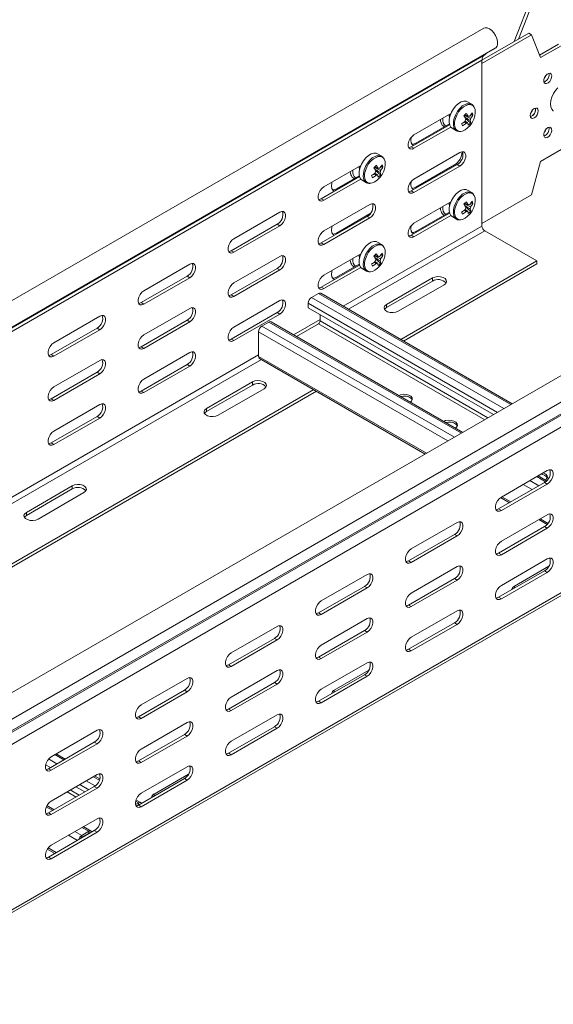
# Model space of a CAD drawing. Header units: millimetres. Extents: x 10 to 1476, y -4445 to -172.
# Tile 2 of 30: x 391 to 600, y -4409 to -4023. Entities that reach past the tile are written whole.
import ezdxf

# ---------------------------------------------------------------- set-up
doc = ezdxf.new("R2010")
doc.units = ezdxf.units.MM

msp = doc.modelspace()

# ---------------------------------------------------------------- linework, layer by layer
at = {"color": 7, "linetype": 'Continuous', "lineweight": 15}
for p, q in [((594.6, -4009.7), (586.57, -4030.41)), ((592.22, -4012.5), (584.9, -4031.38)), ((572.91, -4026.08), (186.12, -4249.37)), ((572.23, -4038.69), (590.62, -4028.07)), ((572.23, -4039.91), (591.68, -4028.68)), ((590.62, -4028.07), (591.68, -4028.68)), ((591.68, -4028.68), (595.22, -4037.67)), ((594.82, -4036.67), (602.29, -4032.36)), ((595.22, -4037.67), (603.35, -4032.97)), ((186.32, -4259.96), (573.11, -4036.67)), ((186.57, -4259.8), (573.35, -4036.51)), ((190.67, -4257.25), (577.46, -4033.96)), ((573.35, -4036.51), (573.11, -4036.67)), ((185.45, -4261.98), (572.23, -4038.69)), ((572.23, -4038.69), (572.23, -4103.8)), ((596.74, -4045.72), (596.68, -4045.77)), ((568.22, -4055.97), (566.57, -4055.02)), ((568.22, -4055.97), (568.12, -4055.92)), ((545.54, -4067.98), (560.01, -4059.63)), ((568.67, -4060.18), (567.83, -4060.13)), ((593.27, -4057.98), (593.2, -4057.48)), ((544.48, -4072.67), (559.51, -4063.99)), ((559.42, -4063.64), (546.25, -4071.24)), ((555.93, -4062.25), (555.7, -4062.11)), ((567.76, -4063.25), (565.88, -4061.67)), ((560.01, -4064.93), (545.54, -4073.28)), ((560.57, -4065.42), (562.22, -4066.37)), ((532.86, -4076.38), (531.22, -4075.43)), ((544.48, -4072.67), (545.54, -4073.28)), ((545.54, -4085.33), (563.57, -4074.92)), ((603.35, -4073.8), (595.22, -4078.49)), ((510.19, -4088.39), (524.65, -4080.04)), ((532.86, -4076.38), (532.77, -4076.33)), ((544.48, -4090.02), (562.51, -4079.61)), ((561.45, -4079.82), (546.25, -4088.59)), ((562.51, -4079.61), (563.57, -4080.23)), ((595.22, -4078.49), (591.68, -4091.56)), ((520.58, -4082.66), (520.34, -4082.52)), ((532.4, -4083.66), (530.53, -4082.08)), ((533.32, -4080.59), (532.47, -4080.54)), ((563.57, -4080.23), (545.54, -4090.63)), ((509.13, -4093.08), (524.16, -4084.4)), ((524.65, -4085.34), (510.19, -4093.69)), ((524.07, -4084.05), (515.14, -4089.2)), ((525.22, -4085.83), (526.86, -4086.78)), ((544.48, -4090.02), (545.54, -4090.63)), ((568.22, -4090.68), (566.57, -4089.73)), ((568.22, -4090.68), (568.12, -4090.63)), ((591.68, -4091.56), (572.23, -4102.78)), ((509.13, -4093.08), (510.19, -4093.69)), ((510.19, -4105.74), (528.22, -4095.33)), ((545.54, -4102.68), (560.01, -4094.33)), ((568.67, -4094.88), (567.83, -4094.83)), ((474.83, -4108.8), (492.86, -4098.39)), ((528.38, -4098.91), (515.14, -4106.55)), ((544.48, -4107.37), (559.51, -4098.7)), ((559.42, -4098.34), (546.25, -4105.95)), ((555.93, -4096.95), (555.7, -4096.82)), ((567.76, -4097.95), (565.88, -4096.38)), ((706.31, -4103.09), (319.52, -4326.37)), ((473.77, -4113.49), (491.8, -4103.08)), ((491.8, -4103.08), (492.86, -4103.69)), ((509.13, -4110.43), (527.16, -4100.02)), ((528.22, -4100.64), (510.19, -4111.05)), ((527.16, -4100.02), (528.22, -4100.64)), ((560.01, -4099.64), (545.54, -4107.99)), ((560.57, -4100.12), (562.22, -4101.07)), ((492.86, -4103.69), (474.83, -4114.1)), ((573.3, -4105.64), (593.8, -4117.48)), ((324.27, -4334.12), (711.06, -4110.83)), ((509.13, -4110.43), (510.19, -4111.05)), ((532.86, -4111.09), (531.22, -4110.14)), ((544.48, -4107.37), (545.54, -4107.99)), ((473.77, -4113.49), (474.83, -4114.1)), ((510.19, -4123.09), (524.65, -4114.74)), ((532.86, -4111.09), (532.77, -4111.04)), ((324.4, -4338.52), (711.19, -4115.24)), ((324.64, -4338.96), (711.43, -4115.67)), ((474.83, -4126.15), (492.86, -4115.74)), ((524.07, -4118.75), (515.14, -4123.91)), ((520.58, -4117.36), (520.34, -4117.23)), ((532.4, -4118.36), (530.53, -4116.79)), ((533.32, -4115.29), (532.47, -4115.24)), ((540.34, -4148.34), (593.8, -4117.48)), ((541.4, -4148.96), (593.8, -4118.7)), ((593.8, -4117.48), (593.8, -4118.7)), ((325.81, -4343.01), (712.6, -4119.72)), ((439.48, -4129.21), (457.51, -4118.8)), ((473.77, -4130.84), (491.8, -4120.43)), ((492.86, -4121.05), (474.83, -4131.46)), ((491.8, -4120.43), (492.86, -4121.05)), ((509.13, -4127.78), (524.16, -4119.11)), ((524.65, -4120.05), (510.19, -4128.4)), ((525.22, -4120.53), (526.86, -4121.48)), ((438.41, -4133.9), (456.45, -4123.49)), ((457.51, -4124.1), (439.48, -4134.51)), ((456.45, -4123.49), (457.51, -4124.1)), ((552.79, -4124.21), (534.76, -4134.62)), ((534.76, -4135.85), (552.79, -4125.44)), ((552.79, -4125.44), (552.79, -4124.21)), ((505.27, -4131.89), (508.03, -4130.3)), ((584.12, -4173.62), (508.93, -4130.21)), ((509.13, -4127.78), (510.19, -4128.4)), ((539.35, -4137.28), (557.39, -4126.87)), ((438.41, -4133.9), (439.48, -4134.51)), ((473.77, -4130.84), (474.83, -4131.46)), ((474.83, -4143.5), (492.86, -4133.09)), ((504, -4135.9), (504, -4134.1)), ((439.48, -4146.56), (457.51, -4136.15)), ((473.77, -4148.19), (491.8, -4137.79)), ((491.8, -4137.79), (492.86, -4138.4)), ((576.74, -4177.89), (504, -4135.9)), ((534.76, -4135.85), (534.76, -4134.62)), ((404.12, -4149.62), (422.15, -4139.21)), ((438.41, -4151.25), (456.45, -4140.84)), ((457.51, -4141.46), (439.48, -4151.87)), ((456.45, -4140.84), (457.51, -4141.46)), ((492.86, -4138.4), (474.83, -4148.81)), ((485.83, -4143.12), (488.58, -4141.53)), ((564.68, -4184.85), (489.48, -4141.44)), ((508.67, -4138.59), (508.67, -4141.07)), ((403.06, -4154.31), (421.09, -4143.9)), ((422.15, -4144.51), (404.12, -4154.92)), ((421.09, -4143.9), (422.15, -4144.51)), ((484.55, -4154.99), (484.55, -4145.32)), ((508.03, -4142.18), (499.39, -4147.16)), ((473.77, -4148.19), (474.83, -4148.81)), ((438.41, -4151.25), (439.48, -4151.87)), ((439.48, -4163.91), (457.51, -4153.5)), ((403.06, -4154.31), (404.12, -4154.92)), ((404.12, -4166.97), (422.15, -4156.56)), ((484.93, -4155.82), (549.95, -4193.35)), ((403.06, -4171.66), (421.09, -4161.25)), ((421.09, -4161.25), (422.15, -4161.87)), ((438.41, -4168.6), (456.45, -4158.2)), ((457.51, -4158.81), (439.48, -4169.22)), ((456.45, -4158.2), (457.51, -4158.81)), ((422.15, -4161.87), (404.12, -4172.28)), ((482.08, -4165.03), (464.05, -4175.44)), ((482.08, -4166.26), (482.08, -4165.03)), ((331.74, -4268.76), (506.16, -4168.07)), ((332.8, -4269.38), (507.22, -4168.69)), ((438.41, -4168.6), (439.48, -4169.22)), ((464.05, -4176.67), (482.08, -4166.26)), ((468.64, -4178.1), (486.67, -4167.69)), ((403.06, -4171.66), (404.12, -4172.28)), ((404.12, -4184.32), (422.15, -4173.91)), ((464.05, -4176.67), (464.05, -4175.44)), ((403.06, -4189.01), (421.09, -4178.61)), ((422.15, -4179.22), (404.12, -4189.63)), ((421.09, -4178.61), (422.15, -4179.22)), ((403.06, -4189.01), (404.12, -4189.63)), ((597.87, -4199.83), (579.84, -4210.24)), ((597.63, -4203.87), (594.25, -4201.92)), ((411.37, -4205.86), (393.34, -4216.26)), ((393.34, -4217.49), (411.37, -4207.08)), ((411.37, -4207.08), (411.37, -4205.86)), ((596.81, -4204.52), (578.78, -4214.93)), ((579.84, -4215.54), (597.87, -4205.13)), ((597.87, -4205.13), (596.81, -4204.52)), ((397.93, -4218.92), (415.96, -4208.51)), ((579.53, -4210.43), (583.05, -4212.46)), ((579.84, -4215.54), (578.78, -4214.93)), ((393.34, -4217.49), (393.34, -4216.26)), ((597.87, -4217.18), (579.84, -4227.59)), ((594.54, -4219.1), (597.84, -4221)), ((562.51, -4220.24), (544.48, -4230.65)), ((596.81, -4221.87), (578.78, -4232.28)), ((579.84, -4232.89), (597.87, -4222.48)), ((597.87, -4222.48), (596.81, -4221.87)), ((325.19, -4409.49), (645.42, -4224.63)), ((561.45, -4224.93), (543.42, -4235.34)), ((544.48, -4235.95), (562.51, -4225.54)), ((562.51, -4225.54), (561.45, -4224.93)), ((579.84, -4232.89), (578.78, -4232.28)), ((597.87, -4234.53), (579.84, -4244.94)), ((544.48, -4235.95), (543.42, -4235.34)), ((562.51, -4237.59), (544.48, -4248)), ((584.96, -4245.25), (598.46, -4237.45)), ((527.16, -4240.65), (509.13, -4251.06)), ((561.45, -4242.28), (543.42, -4252.69)), ((562.51, -4242.89), (561.45, -4242.28)), ((596.81, -4239.22), (578.78, -4249.63)), ((579.84, -4250.25), (597.87, -4239.84)), ((597.87, -4239.84), (596.81, -4239.22)), ((526.1, -4245.34), (508.07, -4255.75)), ((509.13, -4256.36), (527.16, -4245.95)), ((527.16, -4245.95), (526.1, -4245.34)), ((544.48, -4253.3), (562.51, -4242.89)), ((579.84, -4250.25), (578.78, -4249.63)), ((544.48, -4253.3), (543.42, -4252.69)), ((509.13, -4256.36), (508.07, -4255.75)), ((562.51, -4254.94), (544.48, -4265.35)), ((491.8, -4261.06), (473.77, -4271.47)), ((527.16, -4258), (509.13, -4268.41)), ((561.45, -4259.63), (543.42, -4270.04)), ((544.48, -4270.66), (562.51, -4260.25)), ((562.51, -4260.25), (561.45, -4259.63)), ((526.1, -4262.69), (508.07, -4273.1)), ((509.13, -4273.71), (527.16, -4263.31)), ((527.16, -4263.31), (526.1, -4262.69)), ((490.74, -4265.75), (472.71, -4276.16)), ((473.77, -4276.77), (491.8, -4266.36)), ((491.8, -4266.36), (490.74, -4265.75)), ((509.13, -4273.71), (508.07, -4273.1)), ((544.48, -4270.66), (543.42, -4270.04)), ((473.77, -4276.77), (472.71, -4276.16)), ((527.16, -4275.35), (509.13, -4285.76)), ((491.8, -4278.41), (473.77, -4288.82)), ((526.1, -4280.04), (508.07, -4290.45)), ((509.13, -4291.07), (527.16, -4280.66)), ((514.25, -4286.07), (527.75, -4278.27)), ((527.16, -4280.66), (526.1, -4280.04)), ((456.45, -4281.47), (438.41, -4291.88)), ((490.74, -4283.1), (472.71, -4293.51)), ((473.77, -4294.12), (491.8, -4283.72)), ((491.8, -4283.72), (490.74, -4283.1)), ((455.39, -4286.16), (437.35, -4296.57)), ((438.41, -4297.18), (456.45, -4286.77)), ((456.45, -4286.77), (455.39, -4286.16)), ((509.13, -4291.07), (508.07, -4290.45)), ((438.41, -4297.18), (437.35, -4296.57)), ((473.77, -4294.12), (472.71, -4293.51)), ((491.8, -4295.76), (473.77, -4306.17)), ((456.45, -4298.82), (438.41, -4309.23)), ((490.74, -4300.45), (472.71, -4310.86)), ((491.8, -4301.07), (490.74, -4300.45)), ((421.09, -4301.88), (403.06, -4312.29)), ((455.39, -4303.51), (437.35, -4313.92)), ((438.41, -4314.53), (456.45, -4304.13)), ((456.45, -4304.13), (455.39, -4303.51)), ((473.77, -4311.48), (491.8, -4301.07)), ((420.03, -4306.57), (402, -4316.98)), ((403.06, -4317.59), (421.09, -4307.18)), ((421.09, -4307.18), (420.03, -4306.57)), ((408.63, -4313.15), (405.09, -4311.11)), ((473.77, -4311.48), (472.71, -4310.86)), ((438.41, -4314.53), (437.35, -4313.92)), ((401.03, -4317.29), (400.98, -4317.26)), ((403.06, -4317.59), (402, -4316.98)), ((421.09, -4319.23), (403.06, -4329.64)), ((422.18, -4320.97), (420.12, -4319.79)), ((456.45, -4316.17), (438.41, -4326.58)), ((443.54, -4326.89), (457.04, -4319.09)), ((455.39, -4320.86), (437.35, -4331.27)), ((438.41, -4331.89), (456.45, -4321.48)), ((456.45, -4321.48), (455.39, -4320.86)), ((420.03, -4323.92), (402, -4334.33)), ((403.06, -4334.94), (421.09, -4324.54)), ((416.27, -4326.09), (412.74, -4324.05)), ((421.09, -4324.54), (420.03, -4323.92)), ((404.21, -4333.05), (401.39, -4331.43)), ((436.15, -4331), (437.32, -4330.32)), ((438.22, -4330.23), (436.38, -4329.17)), ((436.41, -4331.58), (437.32, -4331.06)), ((437.32, -4331.06), (437.32, -4330.32)), ((438.41, -4331.89), (437.35, -4331.27)), ((403.06, -4334.94), (402, -4334.33)), ((421.09, -4336.58), (403.06, -4346.99)), ((420.03, -4341.27), (402, -4351.68)), ((403.06, -4352.3), (421.09, -4341.89)), ((415.12, -4343.14), (417.87, -4341.55)), ((415.12, -4343.88), (417.87, -4342.28)), ((418.77, -4341.46), (415.71, -4339.69)), ((417.87, -4342.28), (417.87, -4341.55)), ((421.09, -4341.89), (420.03, -4341.27)), ((415.12, -4343.14), (415.12, -4343.88)), ((416.52, -4343.3), (416.32, -4343.18)), ((401.54, -4348.52), (404.51, -4350.23)), ((403.06, -4352.3), (402, -4351.68))]:
    msp.add_line(p, q, dxfattribs=at)
at = {"color": 8, "linetype": 'Continuous', "lineweight": 15}
for p, q in [((556.83, -4061.66), (556.84, -4061.46)), ((546.6, -4071.45), (546.25, -4071.24)), ((561.8, -4080.02), (561.45, -4079.82)), ((521.48, -4082.07), (521.48, -4081.87)), ((515.49, -4089.41), (515.14, -4089.2)), ((546.6, -4088.8), (546.25, -4088.59)), ((556.83, -4096.37), (556.84, -4096.16)), ((515.49, -4106.76), (515.14, -4106.55)), ((517.71, -4135.28), (572.23, -4103.8)), ((519.83, -4136.51), (573.3, -4105.64)), ((546.6, -4106.15), (546.25, -4105.95)), ((521.48, -4116.78), (521.48, -4116.57)), ((515.49, -4124.11), (515.14, -4123.91)), ((583.6, -4173.93), (508.03, -4130.3)), ((578.29, -4176.99), (504, -4134.1)), ((580.84, -4175.52), (505.27, -4131.89)), ((564.15, -4185.15), (488.58, -4141.53)), ((498.26, -4146.51), (508.67, -4140.5)), ((574.59, -4179.13), (508.67, -4141.07)), ((558.85, -4188.21), (484.55, -4145.32)), ((561.39, -4186.74), (485.83, -4143.12)), ((573.31, -4179.86), (508.03, -4142.18)), ((309.11, -4255.7), (484.55, -4154.42)), ((311.23, -4256.93), (485.65, -4156.24)), ((550.47, -4193.05), (484.55, -4154.99)), ((594.5, -4205.85), (590.96, -4203.81)), ((597.22, -4204.24), (593.72, -4202.22)), ((591.95, -4207.32), (588.41, -4205.28)), ((583.58, -4212.16), (580.04, -4210.12)), ((598.16, -4220.58), (595.07, -4218.79)), ((325.81, -4408.12), (644.71, -4224.02)), ((584.96, -4246.06), (584.96, -4245.25)), ((514.25, -4286.88), (514.25, -4286.07)), ((408.1, -4313.46), (404.57, -4311.42)), ((402.8, -4316.52), (400.87, -4315.4)), ((405.35, -4315.05), (402.05, -4313.14)), ((417.83, -4325.19), (414.29, -4323.15)), ((420.35, -4323.71), (416.84, -4321.68)), ((422.01, -4321.48), (419.6, -4320.09)), ((412.85, -4328.07), (409.31, -4326.03)), ((414.12, -4327.33), (410.59, -4325.29)), ((443.54, -4327.7), (443.54, -4326.89)), ((437.32, -4330.32), (436.23, -4329.69)), ((437.52, -4331.18), (437.32, -4331.06)), ((403.69, -4333.36), (401.16, -4331.9)), ((413.41, -4345.1), (409.88, -4343.05)), ((415.12, -4343.14), (412.42, -4341.58)), ((417.87, -4341.55), (415.18, -4339.99)), ((418.08, -4342.4), (417.87, -4342.28)), ((405.04, -4349.93), (401.85, -4348.09))]:
    msp.add_line(p, q, dxfattribs=at)
at = {"color": 7, "linetype": 'Continuous', "lineweight": 15, "flags": 128}
for points in [[(577.46, -4033.96), (577.67, -4033.82), (578.14, -4033.19), (578.38, -4032.32), (578.36, -4031.27), (578.1, -4030.11), (577.6, -4028.95), (576.91, -4027.87), (576.08, -4026.97), (575.18, -4026.3), (574.28, -4025.93), (573.46, -4025.89), (572.91, -4026.08)], [(573.86, -4036.04), (573.79, -4036.13), (573.35, -4036.51)], [(598.84, -4046.97), (598.25, -4047.54), (597.63, -4047.85), (597.08, -4047.86), (596.67, -4047.55), (596.47, -4046.99), (596.51, -4046.25), (596.78, -4045.45), (597.25, -4044.71), (597.84, -4044.14), (598.46, -4043.83), (599.01, -4043.82), (599.42, -4044.13), (599.62, -4044.69), (599.58, -4045.43), (599.31, -4046.23), (598.84, -4046.97)], [(602.04, -4049.48), (601.08, -4050.56), (600.26, -4051.81), (599.63, -4053.17), (599.24, -4054.53), (599.1, -4055.83), (599.24, -4056.97), (599.63, -4057.89), (600.25, -4058.52), (600.35, -4058.58)], [(561.95, -4056.63), (561.03, -4057.77), (560.26, -4059.06), (559.71, -4060.43), (559.39, -4061.79), (559.34, -4063.04), (559.56, -4064.12), (560.02, -4064.95), (560.57, -4065.42)], [(566.57, -4055.02), (566.02, -4054.8), (565.08, -4054.77), (564.04, -4055.08), (562.98, -4055.71), (561.95, -4056.63)], [(563.87, -4066.61), (564.57, -4066.48), (565.59, -4066.03), (566.6, -4065.28), (567.55, -4064.28), (568.37, -4063.1), (569.01, -4061.81), (569.43, -4060.49), (569.61, -4059.22), (569.53, -4058.09), (569.2, -4057.16), (569.13, -4057.06)], [(594.33, -4058.59), (594.21, -4059.36), (593.87, -4060.16), (593.35, -4060.85), (592.74, -4061.35), (592.13, -4061.56), (591.62, -4061.46), (591.27, -4061.06), (591.15, -4060.43), (591.27, -4059.65), (591.62, -4058.86), (592.13, -4058.16), (592.74, -4057.67), (593.35, -4057.46), (593.87, -4057.56), (594.21, -4057.96), (594.33, -4058.59)], [(591.31, -4059.55), (591.74, -4058.93), (592.06, -4058.25)], [(545.54, -4073.28), (544.76, -4073.58), (544.06, -4073.52), (543.55, -4073.11), (543.28, -4072.4), (543.28, -4071.48), (543.55, -4070.45), (544.06, -4069.45), (544.76, -4068.59), (545.54, -4067.98)], [(598.84, -4065), (599.31, -4065.21), (599.58, -4065.69), (599.62, -4066.38), (599.42, -4067.18), (599.01, -4067.95), (598.46, -4068.59), (597.84, -4069), (597.25, -4069.1), (596.78, -4068.9), (596.51, -4068.42), (596.47, -4067.73), (596.67, -4066.93), (597.08, -4066.16), (597.63, -4065.52), (598.25, -4065.11), (598.84, -4065)], [(545.37, -4072.16), (544.88, -4071.83), (544.45, -4071.11), (544.3, -4070.12), (544.45, -4068.96), (544.46, -4068.91)], [(546.25, -4071.24), (545.32, -4071.61), (544.72, -4071.64)], [(531.22, -4075.43), (530.66, -4075.21), (529.72, -4075.18), (528.69, -4075.49), (527.62, -4076.12), (526.6, -4077.04)], [(543.48, -4072.98), (543.69, -4072.96), (544.48, -4072.67)], [(563.57, -4074.92), (564.36, -4074.62), (565.05, -4074.69), (565.56, -4075.1), (565.84, -4075.8), (565.84, -4076.73), (565.56, -4077.75), (565.05, -4078.75), (564.36, -4079.61), (563.57, -4080.23)], [(526.6, -4077.04), (525.67, -4078.18), (524.91, -4079.47), (524.35, -4080.84), (524.04, -4082.2), (523.99, -4083.45), (524.2, -4084.53), (524.67, -4085.37), (525.22, -4085.83)], [(528.51, -4087.02), (529.22, -4086.89), (530.23, -4086.44), (531.25, -4085.69), (532.19, -4084.69), (533.01, -4083.51), (533.65, -4082.22), (534.07, -4080.9), (534.25, -4079.63), (534.17, -4078.5), (533.84, -4077.57), (533.78, -4077.47)], [(514.26, -4090.12), (513.77, -4089.79), (513.34, -4089.07), (513.19, -4088.08), (513.34, -4086.92), (513.46, -4086.5)], [(545.54, -4090.63), (544.76, -4090.93), (544.06, -4090.87), (543.55, -4090.46), (543.28, -4089.75), (543.28, -4088.83), (543.55, -4087.8), (544.06, -4086.8), (544.76, -4085.94), (545.54, -4085.33)], [(545.37, -4089.51), (544.88, -4089.18), (544.45, -4088.46), (544.3, -4087.47), (544.45, -4086.31), (544.46, -4086.26)], [(510.19, -4093.69), (509.4, -4093.99), (508.71, -4093.93), (508.2, -4093.52), (507.92, -4092.81), (507.92, -4091.89), (508.2, -4090.86), (508.71, -4089.86), (509.4, -4089), (510.19, -4088.39)], [(515.14, -4089.2), (514.21, -4089.57), (513.61, -4089.6)], [(543.48, -4090.34), (543.69, -4090.32), (544.48, -4090.02)], [(546.25, -4088.59), (545.32, -4088.96), (544.72, -4088.99)], [(561.95, -4091.33), (561.03, -4092.47), (560.26, -4093.77), (559.71, -4095.13), (559.39, -4096.49), (559.34, -4097.75), (559.56, -4098.82), (560.02, -4099.66), (560.57, -4100.12)], [(566.57, -4089.73), (566.02, -4089.51), (565.08, -4089.47), (564.04, -4089.78), (562.98, -4090.42), (561.95, -4091.33)], [(508.12, -4093.39), (508.34, -4093.37), (509.13, -4093.08)], [(528.22, -4095.33), (529, -4095.03), (529.69, -4095.1), (530.21, -4095.51), (530.48, -4096.21), (530.48, -4097.14), (530.21, -4098.16), (529.69, -4099.16), (529, -4100.02), (528.22, -4100.64)], [(563.87, -4101.32), (564.57, -4101.19), (565.59, -4100.73), (566.6, -4099.98), (567.55, -4098.98), (568.37, -4097.8), (569.01, -4096.51), (569.43, -4095.19), (569.61, -4093.93), (569.53, -4092.79), (569.2, -4091.87), (569.13, -4091.76)], [(565.22, -4095.31), (565.22, -4095.31), (565.23, -4095.25), (565.25, -4095.19), (565.26, -4095.14), (565.26, -4095.13)], [(492.86, -4098.39), (493.65, -4098.09), (494.34, -4098.16), (494.85, -4098.56), (495.13, -4099.27), (495.13, -4100.2), (494.85, -4101.22), (494.34, -4102.22), (493.65, -4103.08), (492.86, -4103.69)], [(545.54, -4107.99), (544.76, -4108.28), (544.06, -4108.22), (543.55, -4107.81), (543.28, -4107.1), (543.28, -4106.18), (543.55, -4105.15), (544.06, -4104.15), (544.76, -4103.29), (545.54, -4102.68)], [(510.19, -4111.05), (509.4, -4111.34), (508.71, -4111.28), (508.2, -4110.87), (507.92, -4110.16), (507.92, -4109.24), (508.2, -4108.21), (508.71, -4107.21), (509.4, -4106.35), (510.19, -4105.74)], [(514.26, -4107.47), (513.77, -4107.14), (513.34, -4106.42), (513.19, -4105.43), (513.34, -4104.27), (513.46, -4103.85)], [(515.14, -4106.55), (514.21, -4106.92), (513.61, -4106.96)], [(545.37, -4106.86), (544.88, -4106.53), (544.45, -4105.81), (544.3, -4104.82), (544.45, -4103.67), (544.46, -4103.61)], [(546.25, -4105.95), (545.32, -4106.31), (544.72, -4106.35)], [(474.83, -4114.1), (474.04, -4114.4), (473.35, -4114.34), (472.84, -4113.93), (472.57, -4113.22), (472.57, -4112.3), (472.84, -4111.27), (473.35, -4110.27), (474.04, -4109.41), (474.83, -4108.8)], [(508.12, -4110.75), (508.34, -4110.73), (509.13, -4110.43)], [(531.22, -4110.14), (530.66, -4109.92), (529.72, -4109.88), (528.69, -4110.19), (527.62, -4110.83), (526.6, -4111.74)], [(543.48, -4107.69), (543.69, -4107.67), (544.48, -4107.37)], [(472.76, -4113.8), (472.98, -4113.79), (473.77, -4113.49)], [(526.6, -4111.74), (525.67, -4112.88), (524.91, -4114.18), (524.35, -4115.54), (524.04, -4116.9), (523.99, -4118.16), (524.2, -4119.23), (524.67, -4120.07), (525.22, -4120.53)], [(528.51, -4121.73), (529.22, -4121.6), (530.23, -4121.14), (531.25, -4120.39), (532.19, -4119.39), (533.01, -4118.21), (533.65, -4116.92), (534.07, -4115.6), (534.25, -4114.34), (534.17, -4113.2), (533.84, -4112.28), (533.78, -4112.17)], [(457.51, -4118.8), (458.29, -4118.5), (458.98, -4118.57), (459.5, -4118.98), (459.77, -4119.68), (459.77, -4120.61), (459.5, -4121.63), (458.98, -4122.63), (458.29, -4123.49), (457.51, -4124.1)], [(492.86, -4115.74), (493.65, -4115.44), (494.34, -4115.51), (494.85, -4115.92), (495.13, -4116.62), (495.13, -4117.55), (494.85, -4118.57), (494.34, -4119.57), (493.65, -4120.43), (492.86, -4121.05)], [(529.86, -4115.72), (529.86, -4115.72), (529.88, -4115.66), (529.89, -4115.6), (529.9, -4115.55), (529.9, -4115.54)], [(514.26, -4124.82), (513.77, -4124.49), (513.34, -4123.77), (513.19, -4122.78), (513.34, -4121.63), (513.46, -4121.2)], [(474.83, -4131.46), (474.04, -4131.75), (473.35, -4131.69), (472.84, -4131.28), (472.57, -4130.57), (472.57, -4129.65), (472.84, -4128.62), (473.35, -4127.62), (474.04, -4126.76), (474.83, -4126.15)], [(510.19, -4128.4), (509.4, -4128.69), (508.71, -4128.63), (508.2, -4128.22), (507.92, -4127.51), (507.92, -4126.59), (508.2, -4125.56), (508.71, -4124.56), (509.4, -4123.7), (510.19, -4123.09)], [(515.14, -4123.91), (514.21, -4124.27), (513.61, -4124.31)], [(557.39, -4126.87), (558.03, -4126.33), (558.33, -4125.7), (558.23, -4125.06), (557.75, -4124.47), (556.95, -4124), (555.93, -4123.73), (554.8, -4123.67), (553.71, -4123.84), (552.79, -4124.21)], [(439.48, -4134.51), (438.69, -4134.81), (438, -4134.75), (437.49, -4134.34), (437.21, -4133.63), (437.21, -4132.71), (437.49, -4131.68), (438, -4130.68), (438.69, -4129.82), (439.48, -4129.21)], [(508.12, -4128.1), (508.34, -4128.08), (509.13, -4127.78)], [(437.41, -4134.21), (437.63, -4134.2), (438.41, -4133.9)], [(472.76, -4131.16), (472.98, -4131.14), (473.77, -4130.84)], [(492.86, -4133.09), (493.65, -4132.8), (494.34, -4132.86), (494.85, -4133.27), (495.13, -4133.98), (495.13, -4134.9), (494.85, -4135.92), (494.34, -4136.92), (493.65, -4137.78), (492.86, -4138.4)], [(457.51, -4136.15), (458.29, -4135.86), (458.98, -4135.92), (459.5, -4136.33), (459.77, -4137.04), (459.77, -4137.96), (459.5, -4138.98), (458.98, -4139.98), (458.29, -4140.84), (457.51, -4141.46)], [(534.76, -4134.62), (534.11, -4135.16), (533.82, -4135.79), (533.92, -4136.44), (534.39, -4137.03), (535.19, -4137.49), (536.22, -4137.76), (537.34, -4137.82), (538.43, -4137.65), (539.35, -4137.28)], [(533.98, -4136.56), (534.11, -4136.38), (534.76, -4135.85)], [(422.15, -4139.21), (422.94, -4138.91), (423.63, -4138.98), (424.14, -4139.39), (424.41, -4140.09), (424.41, -4141.02), (424.14, -4142.04), (423.63, -4143.04), (422.94, -4143.9), (422.15, -4144.51)], [(474.83, -4148.81), (474.04, -4149.1), (473.35, -4149.04), (472.84, -4148.63), (472.57, -4147.92), (472.57, -4147), (472.84, -4145.98), (473.35, -4144.97), (474.04, -4144.11), (474.83, -4143.5)], [(404.12, -4154.92), (403.33, -4155.22), (402.64, -4155.16), (402.13, -4154.75), (401.86, -4154.04), (401.86, -4153.12), (402.13, -4152.09), (402.64, -4151.09), (403.33, -4150.23), (404.12, -4149.62)], [(439.48, -4151.87), (438.69, -4152.16), (438, -4152.1), (437.49, -4151.69), (437.21, -4150.98), (437.21, -4150.06), (437.49, -4149.03), (438, -4148.03), (438.69, -4147.17), (439.48, -4146.56)], [(472.76, -4148.51), (472.98, -4148.49), (473.77, -4148.19)], [(437.41, -4151.57), (437.63, -4151.55), (438.41, -4151.25)], [(457.51, -4153.5), (458.29, -4153.21), (458.98, -4153.27), (459.5, -4153.68), (459.77, -4154.39), (459.77, -4155.31), (459.5, -4156.33), (458.98, -4157.33), (458.29, -4158.19), (457.51, -4158.81)], [(402.05, -4154.62), (402.27, -4154.61), (403.06, -4154.31)], [(422.15, -4156.56), (422.94, -4156.27), (423.63, -4156.33), (424.14, -4156.74), (424.41, -4157.45), (424.41, -4158.37), (424.14, -4159.39), (423.63, -4160.39), (422.94, -4161.25), (422.15, -4161.87)], [(484.93, -4155.82), (484.93, -4155.82), (484.77, -4155.69), (484.65, -4155.5), (484.58, -4155.27), (484.55, -4154.99)], [(439.48, -4169.22), (438.69, -4169.51), (438, -4169.45), (437.49, -4169.04), (437.21, -4168.33), (437.21, -4167.41), (437.49, -4166.39), (438, -4165.38), (438.69, -4164.52), (439.48, -4163.91)], [(486.67, -4167.69), (487.32, -4167.15), (487.61, -4166.53), (487.52, -4165.88), (487.04, -4165.29), (486.24, -4164.82), (485.22, -4164.55), (484.09, -4164.49), (483, -4164.66), (482.08, -4165.03)], [(404.12, -4172.28), (403.33, -4172.57), (402.64, -4172.51), (402.13, -4172.1), (401.86, -4171.39), (401.86, -4170.47), (402.13, -4169.44), (402.64, -4168.44), (403.33, -4167.58), (404.12, -4166.97)], [(437.41, -4168.92), (437.63, -4168.9), (438.41, -4168.6)], [(402.05, -4171.98), (402.27, -4171.96), (403.06, -4171.66)], [(544.11, -4172.98), (544.6, -4172.54), (544.89, -4171.91), (544.79, -4171.26), (544.31, -4170.67), (543.52, -4170.21), (542.49, -4169.94), (541.37, -4169.88), (540.28, -4170.05), (539.53, -4170.33)], [(544.84, -4172.12), (544.79, -4172), (544.31, -4171.41), (543.52, -4170.95), (542.49, -4170.67), (541.37, -4170.62), (540.3, -4170.78)], [(422.15, -4173.91), (422.94, -4173.62), (423.63, -4173.68), (424.14, -4174.09), (424.41, -4174.8), (424.41, -4175.72), (424.14, -4176.74), (423.63, -4177.74), (422.94, -4178.6), (422.15, -4179.22)], [(464.05, -4175.44), (463.4, -4175.98), (463.11, -4176.61), (463.21, -4177.26), (463.68, -4177.85), (464.48, -4178.31), (465.5, -4178.58), (466.63, -4178.64), (467.72, -4178.47), (468.64, -4178.1)], [(463.27, -4177.38), (463.4, -4177.2), (464.05, -4176.67)], [(561.79, -4183.18), (562.28, -4182.75), (562.57, -4182.12), (562.47, -4181.47), (561.99, -4180.88), (561.19, -4180.42), (560.17, -4180.14), (559.05, -4180.09), (557.96, -4180.25), (557.21, -4180.53)], [(404.12, -4189.63), (403.33, -4189.92), (402.64, -4189.86), (402.13, -4189.45), (401.86, -4188.74), (401.86, -4187.82), (402.13, -4186.8), (402.64, -4185.79), (403.33, -4184.93), (404.12, -4184.32)], [(562.52, -4182.32), (562.47, -4182.2), (561.99, -4181.61), (561.19, -4181.15), (560.17, -4180.88), (559.05, -4180.82), (557.98, -4180.98)], [(402.05, -4189.33), (402.27, -4189.31), (403.06, -4189.01)], [(597.87, -4205.13), (598.65, -4204.52), (599.34, -4203.66), (599.86, -4202.66), (600.13, -4201.63), (600.13, -4200.71), (599.86, -4200), (599.34, -4199.59), (598.65, -4199.53), (597.87, -4199.83)], [(597.15, -4203.59), (597.63, -4203.16), (597.92, -4202.53), (597.82, -4201.88), (597.35, -4201.29), (596.55, -4200.83), (596.29, -4200.73)], [(415.96, -4208.51), (416.61, -4207.97), (416.9, -4207.35), (416.81, -4206.7), (416.33, -4206.11), (415.53, -4205.65), (414.51, -4205.37), (413.38, -4205.31), (412.29, -4205.48), (411.37, -4205.86)], [(579.84, -4210.24), (579.05, -4210.85), (578.36, -4211.71), (577.85, -4212.71), (577.57, -4213.73), (577.57, -4214.66), (577.85, -4215.36), (578.36, -4215.77), (579.05, -4215.84), (579.84, -4215.54)], [(578.78, -4214.93), (577.99, -4215.22), (577.77, -4215.24)], [(393.34, -4216.26), (392.69, -4216.8), (392.4, -4217.43), (392.5, -4218.08), (392.97, -4218.67), (393.77, -4219.13), (394.79, -4219.4), (395.92, -4219.46), (397.01, -4219.29), (397.93, -4218.92)], [(392.56, -4218.2), (392.69, -4218.02), (393.34, -4217.49)], [(597.87, -4222.48), (598.65, -4221.87), (599.34, -4221.01), (599.86, -4220.01), (600.13, -4218.99), (600.13, -4218.06), (599.86, -4217.36), (599.34, -4216.95), (598.65, -4216.88), (597.87, -4217.18)], [(562.51, -4225.54), (563.3, -4224.93), (563.99, -4224.07), (564.5, -4223.07), (564.78, -4222.04), (564.78, -4221.12), (564.5, -4220.41), (563.99, -4220), (563.3, -4219.94), (562.51, -4220.24)], [(544.48, -4230.65), (543.69, -4231.26), (543, -4232.12), (542.49, -4233.12), (542.22, -4234.14), (542.22, -4235.07), (542.49, -4235.77), (543, -4236.18), (543.69, -4236.25), (544.48, -4235.95)], [(579.84, -4227.59), (579.05, -4228.2), (578.36, -4229.06), (577.85, -4230.06), (577.57, -4231.09), (577.57, -4232.01), (577.85, -4232.72), (578.36, -4233.13), (579.05, -4233.19), (579.84, -4232.89)], [(578.78, -4232.28), (577.99, -4232.58), (577.77, -4232.59)], [(597.87, -4239.84), (598.65, -4239.22), (599.34, -4238.36), (599.86, -4237.36), (600.13, -4236.34), (600.13, -4235.42), (599.86, -4234.71), (599.34, -4234.3), (598.65, -4234.24), (597.87, -4234.53)], [(543.42, -4235.34), (542.63, -4235.63), (542.41, -4235.65)], [(562.51, -4242.89), (563.3, -4242.28), (563.99, -4241.42), (564.5, -4240.42), (564.78, -4239.4), (564.78, -4238.47), (564.5, -4237.77), (563.99, -4237.36), (563.3, -4237.29), (562.51, -4237.59)], [(527.16, -4245.95), (527.94, -4245.34), (528.63, -4244.48), (529.15, -4243.48), (529.42, -4242.45), (529.42, -4241.53), (529.15, -4240.82), (528.63, -4240.41), (527.94, -4240.35), (527.16, -4240.65)], [(579.84, -4244.94), (579.05, -4245.55), (578.36, -4246.41), (577.85, -4247.41), (577.57, -4248.44), (577.57, -4249.36), (577.85, -4250.07), (578.36, -4250.48), (579.05, -4250.54), (579.84, -4250.25)], [(544.48, -4248), (543.69, -4248.61), (543, -4249.47), (542.49, -4250.47), (542.22, -4251.5), (542.22, -4252.42), (542.49, -4253.13), (543, -4253.54), (543.69, -4253.6), (544.48, -4253.3)], [(578.78, -4249.63), (577.99, -4249.93), (577.77, -4249.95)], [(509.13, -4251.06), (508.34, -4251.67), (507.65, -4252.53), (507.14, -4253.53), (506.86, -4254.55), (506.86, -4255.48), (507.14, -4256.18), (507.65, -4256.59), (508.34, -4256.66), (509.13, -4256.36)], [(543.42, -4252.69), (542.63, -4252.99), (542.41, -4253)], [(508.07, -4255.75), (507.28, -4256.04), (507.06, -4256.06)], [(527.16, -4263.31), (527.94, -4262.69), (528.63, -4261.83), (529.15, -4260.83), (529.42, -4259.81), (529.42, -4258.88), (529.15, -4258.18), (528.63, -4257.77), (527.94, -4257.7), (527.16, -4258)], [(562.51, -4260.25), (563.3, -4259.63), (563.99, -4258.77), (564.5, -4257.77), (564.78, -4256.75), (564.78, -4255.83), (564.5, -4255.12), (563.99, -4254.71), (563.3, -4254.65), (562.51, -4254.94)], [(491.8, -4266.36), (492.59, -4265.75), (493.28, -4264.89), (493.79, -4263.89), (494.06, -4262.86), (494.06, -4261.94), (493.79, -4261.23), (493.28, -4260.82), (492.59, -4260.76), (491.8, -4261.06)], [(544.48, -4265.35), (543.69, -4265.96), (543, -4266.82), (542.49, -4267.82), (542.22, -4268.85), (542.22, -4269.77), (542.49, -4270.48), (543, -4270.89), (543.69, -4270.95), (544.48, -4270.66)], [(509.13, -4268.41), (508.34, -4269.02), (507.65, -4269.88), (507.14, -4270.88), (506.86, -4271.91), (506.86, -4272.83), (507.14, -4273.54), (507.65, -4273.95), (508.34, -4274.01), (509.13, -4273.71)], [(473.77, -4271.47), (472.98, -4272.08), (472.29, -4272.94), (471.78, -4273.94), (471.51, -4274.97), (471.51, -4275.89), (471.78, -4276.6), (472.29, -4277.01), (472.98, -4277.07), (473.77, -4276.77)], [(508.07, -4273.1), (507.28, -4273.4), (507.06, -4273.42)], [(543.42, -4270.04), (542.63, -4270.34), (542.41, -4270.36)], [(472.71, -4276.16), (471.92, -4276.45), (471.7, -4276.47)], [(527.16, -4280.66), (527.94, -4280.04), (528.63, -4279.18), (529.15, -4278.18), (529.42, -4277.16), (529.42, -4276.24), (529.15, -4275.53), (528.63, -4275.12), (527.94, -4275.06), (527.16, -4275.35)], [(456.45, -4286.77), (457.23, -4286.16), (457.92, -4285.3), (458.44, -4284.3), (458.71, -4283.27), (458.71, -4282.35), (458.44, -4281.64), (457.92, -4281.23), (457.23, -4281.17), (456.45, -4281.47)], [(491.8, -4283.72), (492.59, -4283.1), (493.28, -4282.24), (493.79, -4281.24), (494.06, -4280.22), (494.06, -4279.29), (493.79, -4278.59), (493.28, -4278.18), (492.59, -4278.11), (491.8, -4278.41)], [(473.77, -4288.82), (472.98, -4289.43), (472.29, -4290.29), (471.78, -4291.29), (471.51, -4292.32), (471.51, -4293.24), (471.78, -4293.95), (472.29, -4294.36), (472.98, -4294.42), (473.77, -4294.12)], [(509.13, -4285.76), (508.34, -4286.37), (507.65, -4287.23), (507.14, -4288.23), (506.86, -4289.26), (506.86, -4290.18), (507.14, -4290.89), (507.65, -4291.3), (508.34, -4291.36), (509.13, -4291.07)], [(438.41, -4291.88), (437.63, -4292.49), (436.94, -4293.35), (436.42, -4294.35), (436.15, -4295.38), (436.15, -4296.3), (436.42, -4297.01), (436.94, -4297.42), (437.63, -4297.48), (438.41, -4297.18)], [(508.07, -4290.45), (507.28, -4290.75), (507.06, -4290.77)], [(437.35, -4296.57), (436.57, -4296.86), (436.35, -4296.88)], [(472.71, -4293.51), (471.92, -4293.81), (471.7, -4293.83)], [(491.8, -4301.07), (492.59, -4300.45), (493.28, -4299.59), (493.79, -4298.59), (494.06, -4297.57), (494.06, -4296.65), (493.79, -4295.94), (493.28, -4295.53), (492.59, -4295.47), (491.8, -4295.76)], [(456.45, -4304.13), (457.23, -4303.51), (457.92, -4302.65), (458.44, -4301.65), (458.71, -4300.63), (458.71, -4299.7), (458.44, -4299), (457.92, -4298.59), (457.23, -4298.52), (456.45, -4298.82)], [(421.09, -4307.18), (421.88, -4306.57), (422.57, -4305.71), (423.08, -4304.71), (423.35, -4303.68), (423.35, -4302.76), (423.08, -4302.05), (422.57, -4301.64), (421.88, -4301.58), (421.09, -4301.88)], [(473.77, -4306.17), (472.98, -4306.78), (472.29, -4307.64), (471.78, -4308.64), (471.51, -4309.67), (471.51, -4310.59), (471.78, -4311.3), (472.29, -4311.71), (472.98, -4311.77), (473.77, -4311.48)], [(438.41, -4309.23), (437.63, -4309.84), (436.94, -4310.7), (436.42, -4311.7), (436.15, -4312.73), (436.15, -4313.65), (436.42, -4314.36), (436.94, -4314.77), (437.63, -4314.83), (438.41, -4314.53)], [(472.71, -4310.86), (471.92, -4311.16), (471.7, -4311.18)], [(403.06, -4312.29), (402.27, -4312.9), (401.58, -4313.76), (401.07, -4314.76), (400.8, -4315.79), (400.8, -4316.71), (401.07, -4317.42), (401.58, -4317.83), (402.27, -4317.89), (403.06, -4317.59)], [(437.35, -4313.92), (436.57, -4314.22), (436.35, -4314.24)], [(456.45, -4321.48), (457.23, -4320.86), (457.92, -4320), (458.44, -4319), (458.71, -4317.98), (458.71, -4317.06), (458.44, -4316.35), (457.92, -4315.94), (457.23, -4315.88), (456.45, -4316.17)], [(402, -4316.98), (401.21, -4317.27), (401.03, -4317.29)], [(421.09, -4324.54), (421.88, -4323.92), (422.57, -4323.06), (423.08, -4322.06), (423.35, -4321.04), (423.35, -4320.11), (423.08, -4319.41), (422.57, -4319), (421.88, -4318.93), (421.09, -4319.23)], [(438.41, -4326.58), (437.63, -4327.19), (436.94, -4328.05), (436.42, -4329.05), (436.15, -4330.08), (436.15, -4331), (436.42, -4331.71), (436.94, -4332.12), (437.63, -4332.18), (438.41, -4331.89)], [(403.06, -4329.64), (402.27, -4330.25), (401.58, -4331.11), (401.07, -4332.11), (400.8, -4333.14), (400.8, -4334.06), (401.07, -4334.77), (401.58, -4335.18), (402.27, -4335.24), (403.06, -4334.94)], [(437.35, -4331.27), (436.57, -4331.57), (436.35, -4331.59)], [(437.32, -4330.32), (437.57, -4330.21), (437.81, -4330.15), (438.03, -4330.16), (438.22, -4330.23), (438.38, -4330.37), (438.49, -4330.55), (438.52, -4330.6)], [(402, -4334.33), (401.21, -4334.63), (400.99, -4334.65)], [(421.09, -4341.89), (421.88, -4341.27), (422.57, -4340.41), (423.08, -4339.41), (423.35, -4338.39), (423.35, -4337.47), (423.08, -4336.76), (422.57, -4336.35), (421.88, -4336.29), (421.09, -4336.58)], [(417.87, -4341.55), (418.12, -4341.43), (418.36, -4341.38), (418.58, -4341.39), (418.77, -4341.46), (418.93, -4341.59), (419.05, -4341.78), (419.07, -4341.83)], [(403.06, -4346.99), (402.27, -4347.6), (401.58, -4348.46), (401.07, -4349.46), (400.8, -4350.49), (400.8, -4351.41), (401.07, -4352.12), (401.58, -4352.53), (402.27, -4352.59), (403.06, -4352.3)], [(402, -4351.68), (401.21, -4351.98), (400.99, -4352)]]:
    msp.add_lwpolyline(points, dxfattribs=at)
at = {"color": 8, "linetype": 'Continuous', "lineweight": 15, "flags": 128}
for points in [[(569.13, -4057.06), (568.63, -4056.5), (567.88, -4056.14), (566.97, -4056.11), (565.98, -4056.41), (564.96, -4057.01), (563.97, -4057.89)], [(563.6, -4057.58), (562.67, -4058.72), (561.91, -4060.01), (561.35, -4061.38), (561.04, -4062.74), (560.99, -4063.99), (561.2, -4065.07), (561.67, -4065.9), (562.26, -4066.39)], [(563.97, -4057.89), (563.08, -4058.99), (562.35, -4060.24), (561.81, -4061.55), (561.51, -4062.86), (561.46, -4064.06), (561.67, -4065.1), (562.12, -4065.9), (562.78, -4066.42), (563.62, -4066.62), (563.87, -4066.61)], [(528.24, -4077.99), (527.32, -4079.13), (526.55, -4080.42), (526, -4081.79), (525.68, -4083.15), (525.63, -4084.4), (525.85, -4085.48), (526.31, -4086.31), (526.9, -4086.8)], [(528.62, -4078.3), (527.73, -4079.4), (526.99, -4080.65), (526.46, -4081.96), (526.15, -4083.27), (526.1, -4084.47), (526.31, -4085.51), (526.76, -4086.31), (527.42, -4086.83), (528.26, -4087.03), (528.51, -4087.02)], [(533.78, -4077.47), (533.28, -4076.91), (532.52, -4076.55), (531.62, -4076.52), (530.63, -4076.82), (529.6, -4077.42), (528.62, -4078.3)], [(569.13, -4091.76), (568.63, -4091.2), (567.88, -4090.84), (566.97, -4090.81), (565.98, -4091.11), (564.96, -4091.72), (563.97, -4092.6)], [(563.6, -4092.28), (562.67, -4093.42), (561.91, -4094.72), (561.35, -4096.08), (561.04, -4097.44), (560.99, -4098.69), (561.2, -4099.77), (561.67, -4100.61), (562.26, -4101.09)], [(563.97, -4092.6), (563.08, -4093.69), (562.35, -4094.94), (561.81, -4096.26), (561.51, -4097.56), (561.46, -4098.77), (561.67, -4099.8), (562.12, -4100.61), (562.78, -4101.12), (563.62, -4101.32), (563.87, -4101.32)], [(528.24, -4112.69), (527.32, -4113.83), (526.55, -4115.13), (526, -4116.49), (525.68, -4117.85), (525.63, -4119.1), (525.85, -4120.18), (526.31, -4121.02), (526.9, -4121.5)], [(528.62, -4113.01), (527.73, -4114.1), (526.99, -4115.35), (526.46, -4116.67), (526.15, -4117.97), (526.1, -4119.18), (526.31, -4120.21), (526.76, -4121.02), (527.42, -4121.53), (528.26, -4121.73), (528.51, -4121.73)], [(533.78, -4112.17), (533.28, -4111.61), (532.52, -4111.25), (531.62, -4111.22), (530.63, -4111.52), (529.6, -4112.13), (528.62, -4113.01)]]:
    msp.add_lwpolyline(points, dxfattribs=at)
at = {"color": 7, "linetype": 'Continuous', "lineweight": 15}
for centre, radius, start, end in [((574.53, -4038.48), 2.3, 128.0095, 185.2554), ((593.76, -4043.37), 3.79, 318.5919, 341.4118), ((595.62, -4044.37), 2.94, 317.2627, 10.846), ((595.93, -4045.09), 2.24, 285.2561, 325.5039), ((561.47, -4060.23), 2.14, 174.0724, 204.4194), ((550.86, -4046.03), 20.36, 314.62, 318.4161), ((551.95, -4069.61), 16.04, 29.3985, 34.5143), ((564.14, -4060.25), 1.13, 341.6539, 350.8474), ((552.9, -4068.62), 16.01, 29.3916, 34.5171), ((567.2, -4061.42), 0.752, 72.8012, 118.3721), ((559.7, -4054.89), 9.67, 323.0398, 332.6549), ((560.07, -4055.73), 9.69, 323.0486, 332.653), ((563.74, -4061.89), 5.22, 19.1433, 29.3946), ((590.24, -4058.07), 3.01, 288.8416, 11.1641), ((590.08, -4057.94), 3.19, 290.8479, 359.3621), ((557.54, -4052.92), 12.61, 302.123, 310.1827), ((452.62, -4114.43), 122.66, 24.0486, 24.4843), ((557.91, -4053.75), 12.63, 302.1328, 310.1774), ((567.88, -4062.76), 2.21, 152.4297, 174.4022), ((566.28, -4062.68), 0.752, 252.8012, 298.3721), ((562.78, -4064.63), 4.07, 5.6884, 18.4939), ((560.72, -4057.51), 9.08, 312.2604, 320.7757), ((565.61, -4061.34), 2.21, 332.4262, 354.402), ((563.71, -4063.65), 4.07, 5.689, 18.4959), ((595.58, -4065.63), 2.99, 288.4008, 11.6034), ((595.56, -4065.62), 3.01, 288.7323, 11.2719), ((593.76, -4064.58), 3.8, 318.6037, 341.4), ((558.12, -4074.42), 6.34, 301.7155, 358.2883), ((560.47, -4075.84), 4.29, 298.459, 16.7016), ((515.51, -4066.44), 20.36, 314.62, 318.4161), ((517.54, -4089.03), 16.01, 29.3916, 34.5171), ((524.34, -4075.3), 9.67, 323.0397, 332.6581), ((528.4, -4082.3), 5.21, 19.1348, 29.415), ((526.11, -4080.64), 2.14, 174.0549, 204.4369), ((522.19, -4073.32), 12.61, 302.1238, 310.1812), ((522.56, -4074.16), 12.63, 302.132, 310.1788), ((516.6, -4090.01), 16.02, 29.3922, 34.5129), ((528.97, -4080.7), 0.942, 340.7685, 351.7773), ((532.53, -4083.17), 2.21, 152.4378, 174.4033), ((530.93, -4083.09), 0.752, 252.82, 298.3612), ((527.42, -4085.04), 4.08, 5.6968, 18.4739), ((525.36, -4077.91), 9.09, 312.2609, 320.7728), ((531.85, -4081.83), 0.752, 72.8106, 118.3627), ((530.25, -4081.75), 2.21, 332.4342, 354.4031), ((528.35, -4084.07), 4.08, 5.7079, 18.477), ((524.72, -4076.15), 9.68, 323.0434, 332.6549), ((409.14, -4138.52), 131.58, 24.0693, 24.4755), ((525.11, -4096.25), 4.29, 298.4615, 16.6991), ((561.47, -4094.94), 2.14, 174.0726, 204.4192), ((550.86, -4080.74), 20.36, 314.62, 318.4161), ((551.97, -4104.3), 16.01, 29.3947, 34.5182), ((552.9, -4103.32), 16.01, 29.3916, 34.5171), ((567.2, -4096.13), 0.752, 72.8012, 118.3721), ((559.7, -4089.59), 9.67, 323.0375, 332.6608), ((560.08, -4090.44), 9.68, 323.0419, 332.6559), ((563.74, -4096.6), 5.22, 19.1442, 29.3888), ((489.76, -4099.31), 4.29, 298.4634, 16.6967), ((557.54, -4087.61), 12.62, 302.1277, 310.178), ((456.15, -4147.54), 118.78, 24.0415, 24.4915), ((557.91, -4088.45), 12.63, 302.1328, 310.1774), ((567.88, -4097.47), 2.21, 152.4253, 174.4067), ((566.28, -4097.38), 0.752, 252.8012, 298.3721), ((562.78, -4099.33), 4.07, 5.6884, 18.4939), ((560.72, -4092.21), 9.08, 312.2604, 320.7757), ((565.61, -4096.04), 2.21, 332.4297, 354.4022), ((563.72, -4098.36), 4.06, 5.6858, 18.4991), ((574.54, -4103.7), 2.31, 182.6083, 237.3917), ((515.51, -4101.15), 20.36, 314.62, 318.4161), ((517.54, -4123.73), 16.01, 29.3916, 34.5171), ((524.35, -4110.01), 9.66, 323.0374, 332.6641), ((528.4, -4117), 5.21, 19.1357, 29.4092), ((454.4, -4119.72), 4.29, 298.4641, 16.6973), ((489.76, -4116.66), 4.29, 298.4608, 16.6986), ((526.11, -4115.35), 2.14, 174.0551, 204.4367), ((522.18, -4108.02), 12.62, 302.1285, 310.1765), ((413.35, -4171.32), 126.96, 24.0619, 24.4829), ((522.56, -4108.86), 12.63, 302.132, 310.1788), ((516.62, -4124.7), 16, 29.3882, 34.5168), ((532.52, -4117.88), 2.21, 152.4333, 174.4078), ((530.93, -4117.79), 0.752, 252.82, 298.3612), ((527.42, -4119.75), 4.08, 5.6968, 18.4739), ((525.36, -4112.62), 9.09, 312.2609, 320.7728), ((531.85, -4116.54), 0.752, 72.8106, 118.3627), ((530.25, -4116.45), 2.21, 332.4378, 354.4033), ((528.35, -4118.77), 4.08, 5.7047, 18.4802), ((524.73, -4110.85), 9.67, 323.0368, 332.6579), ((555.04, -4129.1), 4.29, 43.311, 121.5359), ((508.56, -4131.04), 0.905, 65.6907, 125.6275), ((489.76, -4134.01), 4.29, 298.4608, 16.6986), ((506.76, -4134.23), 2.77, 122.6045, 177.3933), ((454.4, -4137.07), 4.29, 298.4615, 16.6991), ((419.04, -4140.13), 4.29, 298.4641, 16.6973), ((489.11, -4142.26), 0.905, 65.6878, 125.6304), ((507.28, -4141.01), 1.38, 302.6076, 357.3924), ((487.32, -4145.45), 2.77, 122.6015, 177.4007), ((454.4, -4154.42), 4.29, 298.4615, 16.6991), ((419.04, -4157.48), 4.29, 298.4615, 16.6991), ((484.32, -4169.92), 4.29, 43.3134, 121.5361), ((419.04, -4174.83), 4.29, 298.4615, 16.6991), ((594.76, -4200.75), 4.29, 298.4641, 16.6973), ((595.29, -4204.27), 3, 30.7601, 88.4555), ((413.61, -4210.74), 4.29, 43.3135, 121.5334), ((594.76, -4218.1), 4.29, 298.4615, 16.6991), ((559.41, -4221.16), 4.29, 298.4641, 16.6973), ((594.76, -4235.45), 4.29, 298.4615, 16.6991), ((559.41, -4238.51), 4.29, 298.4615, 16.6991), ((524.05, -4241.57), 4.29, 298.4615, 16.6974), ((585.55, -4246.68), 1.55, 112.4812, 176.1972), ((524.05, -4258.92), 4.29, 298.4588, 16.6993), ((559.41, -4255.86), 4.29, 298.4615, 16.6991), ((488.69, -4261.98), 4.29, 298.4615, 16.6974), ((524.05, -4276.27), 4.29, 298.4588, 16.6993), ((453.34, -4282.39), 4.29, 298.4641, 16.6973), ((488.69, -4279.33), 4.29, 298.4588, 16.6993), ((514.84, -4287.5), 1.55, 112.4872, 176.1912), ((488.69, -4296.68), 4.29, 298.4588, 16.6993), ((453.34, -4299.74), 4.29, 298.4615, 16.6991), ((417.98, -4302.8), 4.29, 298.4641, 16.6973), ((453.34, -4317.09), 4.29, 298.4615, 16.6991), ((417.98, -4320.15), 4.29, 298.4615, 16.6991), ((444.13, -4328.32), 1.55, 112.4872, 176.1912), ((437.58, -4331.4), 0.425, 60.6275, 127.5259), ((417.98, -4337.5), 4.29, 298.4615, 16.6991), ((418.13, -4342.62), 0.424, 60.4597, 127.673), ((416.62, -4345.49), 2.79, 122.6839, 165.7976), ((415.82, -4345), 1.32, 122.1934, 152.3863)]:
    msp.add_arc(centre, radius, start, end, dxfattribs=at)
at = {"color": 8, "linetype": 'Continuous', "lineweight": 15}
for centre, radius, start, end in [((567.03, -4059.96), 4.18, 74.8675, 145.2607), ((560.11, -4062.01), 3.3, 174.0082, 228.8821), ((531.68, -4080.37), 4.18, 74.8681, 145.2605), ((524.76, -4082.42), 3.3, 174.0082, 228.8821), ((567.03, -4094.66), 4.18, 74.8675, 145.2607), ((560.12, -4096.71), 3.3, 174.0377, 228.8513), ((531.68, -4115.07), 4.18, 74.8681, 145.2605), ((524.76, -4117.12), 3.3, 174.0377, 228.8513)]:
    msp.add_arc(centre, radius, start, end, dxfattribs=at)
at = {"color": 7, "linetype": 'Continuous', "lineweight": 15}
for points, knots in [([(568.96, -4056.69), (568.86, -4056.54), (568.63, -4056.21), (568.28, -4056.04), (568.09, -4055.94)], [0, 0, 0, 0, 0.459639, 1, 1, 1, 1]), ([(565.27, -4060.38), (565.32, -4060.4), (566.07, -4060.75), (566.92, -4061.14), (567.71, -4061.51), (567.81, -4061.55)], [0, 0, 0, 0, 0.058215, 0.887215, 1, 1, 1, 1]), ([(565.55, -4060.08), (565.9, -4060.26), (566.33, -4060.49), (566.76, -4060.72), (566.85, -4060.76)], [0, 0, 0, 0, 0.800844, 1, 1, 1, 1]), ([(555.89, -4062), (555.89, -4062.03), (555.92, -4062.47), (556.12, -4063.24), (556.59, -4064.2), (557.11, -4064.62), (557.36, -4064.83)], [0, 0, 0, 0, 0.022643, 0.353605, 0.683264, 1, 1, 1, 1]), ([(566.06, -4063.4), (565.98, -4063.34), (565.72, -4063.15), (565.46, -4062.97), (565.28, -4062.84)], [0, 0, 0, 0, 0.314343, 1, 1, 1, 1]), ([(567.57, -4062.36), (567.48, -4062.31), (566.79, -4061.87), (566.1, -4061.44), (565.5, -4061.07)], [0, 0, 0, 0, 0.132805, 1, 1, 1, 1]), ([(565.57, -4062.67), (565.83, -4062.84), (566.19, -4063.06), (566.55, -4063.28), (566.64, -4063.34)], [0, 0, 0, 0, 0.743476, 1, 1, 1, 1]), ([(562.27, -4066.39), (562.28, -4066.39), (562.51, -4066.58), (563.01, -4066.7), (563.49, -4066.67), (563.67, -4066.66)], [0, 0, 0, 0, 0.027202, 0.636343, 1, 1, 1, 1]), ([(533.6, -4077.1), (533.5, -4076.95), (533.28, -4076.62), (532.92, -4076.45), (532.74, -4076.35)], [0, 0, 0, 0, 0.459639, 1, 1, 1, 1]), ([(520.54, -4082.41), (520.54, -4082.44), (520.56, -4082.88), (520.76, -4083.65), (521.24, -4084.61), (521.75, -4085.03), (522.01, -4085.24)], [0, 0, 0, 0, 0.022642, 0.353599, 0.683254, 1, 1, 1, 1]), ([(529.91, -4080.79), (529.96, -4080.81), (530.71, -4081.16), (531.56, -4081.55), (532.36, -4081.92), (532.45, -4081.96)], [0, 0, 0, 0, 0.058212, 0.887215, 1, 1, 1, 1]), ([(530.71, -4083.81), (530.62, -4083.75), (530.36, -4083.56), (530.1, -4083.38), (529.92, -4083.25)], [0, 0, 0, 0, 0.31434, 1, 1, 1, 1]), ([(532.21, -4082.77), (532.12, -4082.72), (531.43, -4082.28), (530.74, -4081.85), (530.14, -4081.48)], [0, 0, 0, 0, 0.132805, 1, 1, 1, 1]), ([(530.19, -4080.49), (530.54, -4080.67), (530.97, -4080.9), (531.41, -4081.13), (531.49, -4081.17)], [0, 0, 0, 0, 0.8008459, 1, 1, 1, 1]), ([(530.21, -4083.08), (530.48, -4083.25), (530.84, -4083.47), (531.19, -4083.69), (531.29, -4083.75)], [0, 0, 0, 0, 0.743476, 1, 1, 1, 1]), ([(526.91, -4086.8), (526.92, -4086.8), (527.16, -4087), (527.65, -4087.11), (528.14, -4087.08), (528.32, -4087.07)], [0, 0, 0, 0, 0.027166, 0.636297, 1, 1, 1, 1]), ([(568.96, -4091.4), (568.86, -4091.24), (568.63, -4090.91), (568.28, -4090.74), (568.09, -4090.65)], [0, 0, 0, 0, 0.459639, 1, 1, 1, 1]), ([(565.27, -4095.08), (565.32, -4095.1), (566.07, -4095.45), (566.92, -4095.84), (567.71, -4096.21), (567.81, -4096.26)], [0, 0, 0, 0, 0.058216, 0.887214, 1, 1, 1, 1]), ([(565.55, -4094.78), (565.9, -4094.96), (566.33, -4095.19), (566.76, -4095.42), (566.85, -4095.46)], [0, 0, 0, 0, 0.800844, 1, 1, 1, 1]), ([(555.89, -4096.7), (555.89, -4096.73), (555.92, -4097.18), (556.12, -4097.94), (556.59, -4098.91), (557.11, -4099.32), (557.36, -4099.53)], [0, 0, 0, 0, 0.022669, 0.353597, 0.683272, 1, 1, 1, 1]), ([(566.06, -4098.1), (565.98, -4098.04), (565.72, -4097.86), (565.46, -4097.67), (565.28, -4097.54)], [0, 0, 0, 0, 0.314343, 1, 1, 1, 1]), ([(567.57, -4097.07), (567.48, -4097.01), (566.79, -4096.58), (566.1, -4096.14), (565.5, -4095.77)], [0, 0, 0, 0, 0.132805, 1, 1, 1, 1]), ([(565.57, -4097.37), (565.83, -4097.54), (566.19, -4097.76), (566.55, -4097.99), (566.64, -4098.04)], [0, 0, 0, 0, 0.743476, 1, 1, 1, 1]), ([(562.27, -4101.09), (562.28, -4101.1), (562.51, -4101.29), (563.01, -4101.4), (563.49, -4101.37), (563.67, -4101.36)], [0, 0, 0, 0, 0.027245, 0.636332, 1, 1, 1, 1]), ([(533.6, -4111.81), (533.5, -4111.65), (533.28, -4111.32), (532.92, -4111.15), (532.74, -4111.06)], [0, 0, 0, 0, 0.459639, 1, 1, 1, 1]), ([(520.54, -4117.11), (520.54, -4117.14), (520.56, -4117.59), (520.76, -4118.35), (521.24, -4119.32), (521.75, -4119.73), (522.01, -4119.94)], [0, 0, 0, 0, 0.022668, 0.353591, 0.683261, 1, 1, 1, 1]), ([(529.91, -4115.49), (529.96, -4115.51), (530.71, -4115.86), (531.56, -4116.25), (532.36, -4116.62), (532.45, -4116.67)], [0, 0, 0, 0, 0.058213, 0.887214, 1, 1, 1, 1]), ([(530.71, -4118.51), (530.62, -4118.45), (530.36, -4118.27), (530.1, -4118.08), (529.92, -4117.95)], [0, 0, 0, 0, 0.31434, 1, 1, 1, 1]), ([(532.21, -4117.48), (532.12, -4117.42), (531.43, -4116.99), (530.74, -4116.55), (530.14, -4116.18)], [0, 0, 0, 0, 0.132805, 1, 1, 1, 1]), ([(530.21, -4115.2), (530.55, -4115.38), (530.98, -4115.6), (531.41, -4115.83), (531.49, -4115.87)], [0, 0, 0, 0, 0.799051, 1, 1, 1, 1]), ([(530.21, -4117.78), (530.48, -4117.95), (530.84, -4118.17), (531.19, -4118.4), (531.29, -4118.45)], [0, 0, 0, 0, 0.743476, 1, 1, 1, 1]), ([(526.91, -4121.5), (526.92, -4121.51), (527.16, -4121.7), (527.65, -4121.81), (528.14, -4121.78), (528.32, -4121.77)], [0, 0, 0, 0, 0.027209, 0.636286, 1, 1, 1, 1])]:
    msp.add_open_spline(points, degree=3, knots=knots, dxfattribs=at)

doc.saveas('drawing.dxf')
